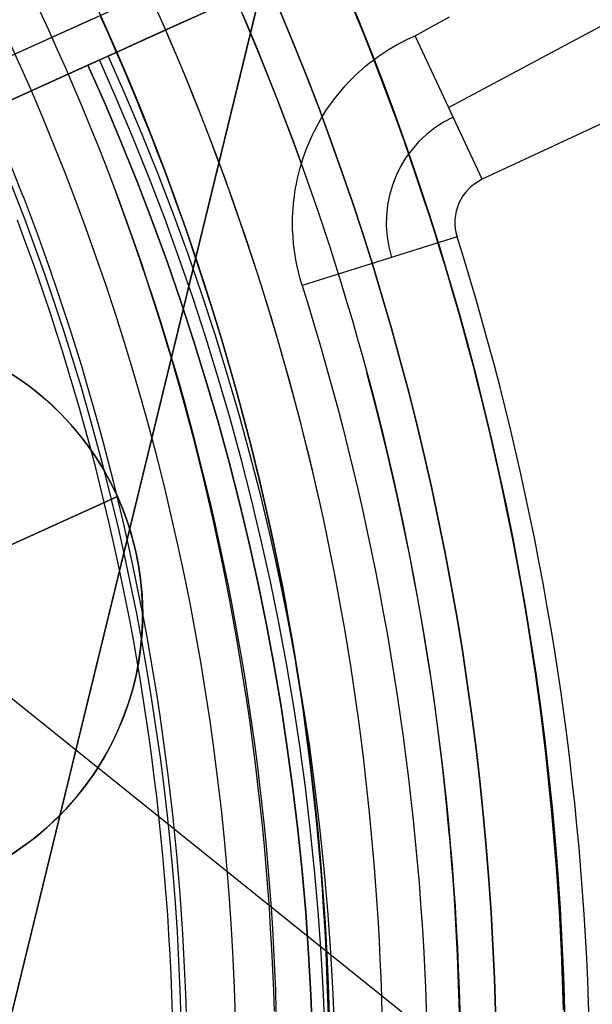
# Model space of a CAD drawing. Extents: x 5157 to 5867, y -156 to 1031.
# Tile 75 of 87: x 5558 to 5569, y 634 to 652. Entities that reach past the tile are written whole.
import ezdxf

# ---------------------------------------------------------------- set-up
doc = ezdxf.new("R2010")
doc.units = 0
doc.layers.add('1', color=7, linetype='CONTINUOUS')

msp = doc.modelspace()

# ---------------------------------------------------------------- linework, layer by layer
at = {"layer": '1', "color": 35}
for p, q in [((5578.447, 623.316, 225), (5494.241, 690.868, 225)), ((5578.447, 623.316, 226), (5494.241, 690.868, 226))]:
    msp.add_line(p, q, dxfattribs=at)
at = {"layer": '1', "color": 39}
for p, q in [((5532.29, 639.647, 21.85), (5588.138, 664.887, 21.85)), ((5532.206, 638.798, 21.85), (5588.054, 664.038, 21.85)), ((5581.144, 658.347, 33.305), (5566.268, 650.409, 33.305)), ((5584.676, 657.402, 26.283), (5566.886, 649.089, 26.283)), ((5532.29, 639.647, 26.283), (5559.712, 652.04, 26.283)), ((5532.29, 639.647, 18.283), (5559.712, 652.04, 18.283)), ((5566.886, 649.089, 26.283), (5565.651, 651.729, 40.327)), ((5560.13, 651.418, 3.029), (5560.13, 651.418, 40.736)), ((5559.628, 651.191, 18.283), (5532.206, 638.798, 18.283)), ((5559.628, 651.191, 26.283), (5532.206, 638.798, 26.283)), ((5559.628, 651.191, 26.283), (5559.628, 651.191, 40.736)), ((5559.628, 651.191, 3.031), (5559.628, 651.191, 18.283)), ((5559.628, 651.191, 3.031), (5559.628, 651.191, 18.283)), ((5566.422, 648.034, 26.283), (5563.571, 647.134, 40.684)), ((5560.169, 643.256, 23.706), (5557.96, 642.257, 23.706)), ((5557.96, 642.257, 22.283), (5560.169, 643.256, 22.283)), ((5560.169, 643.256, 22.283), (5560.169, 643.256, 18.283)), ((5560.169, 643.256, 26.283), (5560.169, 643.256, 23.706))]:
    msp.add_line(p, q, dxfattribs=at)
at = {"layer": '1', "color": 8}
for p, q in [((5554.829, 619.806, 271), (5562.799, 652.514, 271)), ((5562.799, 652.514, 275), (5554.829, 619.806, 275)), ((5562.799, 652.514, 273), (5554.829, 619.806, 273)), ((5558.814, 636.16, 271), (5558.814, 636.16, 275))]:
    msp.add_line(p, q, dxfattribs=at)
at = {"layer": '1', "color": 35}
for points in [[(5564.055, 633.705), (5564.045, 634.038), (5564.034, 634.37), (5564.02, 634.703), (5564.004, 635.035), (5563.986, 635.367), (5563.966, 635.699), (5563.943, 636.031), (5563.918, 636.363), (5563.89, 636.695), (5563.86, 637.026), (5563.828, 637.357), (5563.794, 637.688), (5563.757, 638.019), (5563.718, 638.349), (5563.677, 638.679), (5563.633, 639.009), (5563.587, 639.338), (5563.539, 639.667), (5563.488, 639.996), (5563.435, 640.324), (5563.38, 640.652), (5563.322, 640.98), (5563.263, 641.307), (5563.2, 641.634), (5563.136, 641.96), (5563.069, 642.286), (5563, 642.611), (5562.928, 642.936), (5562.854, 643.26), (5562.778, 643.584), (5562.699, 643.907), (5562.618, 644.23), (5562.535, 644.552), (5562.45, 644.874), (5562.362, 645.194), (5562.272, 645.515), (5562.18, 645.834), (5562.085, 646.153), (5561.988, 646.472), (5561.889, 646.789), (5561.788, 647.106), (5561.684, 647.422), (5561.578, 647.738), (5561.47, 648.053), (5561.36, 648.367), (5561.248, 648.68), (5561.133, 648.992), (5561.016, 649.304), (5560.897, 649.615), (5560.776, 649.925), (5560.652, 650.234), (5560.527, 650.542), (5560.399, 650.85), (5560.269, 651.156), (5560.137, 651.462), (5560.003, 651.766), (5559.867, 652.07)], [(5559.867, 652.07), (5560.003, 651.766), (5560.137, 651.462), (5560.269, 651.156), (5560.399, 650.85), (5560.527, 650.542), (5560.652, 650.234), (5560.776, 649.925), (5560.897, 649.615), (5561.016, 649.304), (5561.133, 648.992), (5561.248, 648.68), (5561.36, 648.367), (5561.47, 648.053), (5561.578, 647.738), (5561.684, 647.422), (5561.788, 647.106), (5561.889, 646.789), (5561.988, 646.472), (5562.085, 646.153), (5562.18, 645.834), (5562.272, 645.515), (5562.362, 645.194), (5562.45, 644.874), (5562.535, 644.552), (5562.618, 644.23), (5562.699, 643.907), (5562.778, 643.584), (5562.854, 643.26), (5562.928, 642.936), (5563, 642.611), (5563.069, 642.286), (5563.136, 641.96), (5563.2, 641.634), (5563.263, 641.307), (5563.322, 640.98), (5563.38, 640.652), (5563.435, 640.324), (5563.488, 639.996), (5563.539, 639.667), (5563.587, 639.338), (5563.633, 639.009), (5563.677, 638.679), (5563.718, 638.349), (5563.757, 638.019), (5563.794, 637.688), (5563.828, 637.357), (5563.86, 637.026), (5563.89, 636.695), (5563.918, 636.363), (5563.943, 636.031), (5563.966, 635.699), (5563.986, 635.367), (5564.004, 635.035), (5564.02, 634.703), (5564.034, 634.37), (5564.045, 634.038), (5564.055, 633.705)], [(5562.482, 652.102), (5562.619, 651.78), (5562.753, 651.457), (5562.885, 651.133), (5563.014, 650.808), (5563.142, 650.482), (5563.267, 650.156), (5563.39, 649.828), (5563.51, 649.5), (5563.628, 649.171), (5563.744, 648.841), (5563.858, 648.51), (5563.969, 648.179), (5564.078, 647.846), (5564.184, 647.513), (5564.288, 647.18), (5564.39, 646.845), (5564.489, 646.51), (5564.586, 646.174), (5564.681, 645.838), (5564.773, 645.501), (5564.863, 645.163), (5564.95, 644.824), (5565.035, 644.485), (5565.118, 644.146), (5565.198, 643.805), (5565.276, 643.465), (5565.351, 643.123), (5565.424, 642.782), (5565.494, 642.439), (5565.562, 642.096), (5565.627, 641.753), (5565.69, 641.409), (5565.751, 641.065), (5565.809, 640.721), (5565.864, 640.376), (5565.918, 640.03), (5565.968, 639.684), (5566.017, 639.338), (5566.062, 638.992), (5566.106, 638.645), (5566.147, 638.298), (5566.185, 637.951), (5566.222, 637.603), (5566.255, 637.255), (5566.287, 636.907), (5566.315, 636.558), (5566.342, 636.21), (5566.366, 635.861), (5566.388, 635.512), (5566.407, 635.163), (5566.424, 634.814), (5566.438, 634.465), (5566.45, 634.115), (5566.459, 633.766)], [(5568.38, 633.814), (5568.37, 634.177), (5568.357, 634.54), (5568.343, 634.903), (5568.325, 635.265), (5568.305, 635.628), (5568.283, 635.99), (5568.258, 636.353), (5568.23, 636.715), (5568.2, 637.076), (5568.168, 637.438), (5568.133, 637.799), (5568.095, 638.16), (5568.055, 638.521), (5568.013, 638.882), (5567.968, 639.242), (5567.92, 639.602), (5567.87, 639.961), (5567.817, 640.32), (5567.762, 640.679), (5567.704, 641.037), (5567.644, 641.395), (5567.581, 641.752), (5567.516, 642.109), (5567.448, 642.466), (5567.377, 642.822), (5567.304, 643.178), (5567.229, 643.532), (5567.151, 643.887), (5567.07, 644.241), (5566.987, 644.594), (5566.901, 644.947), (5566.813, 645.299), (5566.722, 645.65), (5566.629, 646.001), (5566.533, 646.351), (5566.435, 646.701), (5566.334, 647.05), (5566.231, 647.398), (5566.125, 647.745), (5566.017, 648.092), (5565.906, 648.437), (5565.793, 648.782), (5565.678, 649.127), (5565.56, 649.47), (5565.44, 649.813), (5565.317, 650.155), (5565.192, 650.496), (5565.064, 650.836), (5564.934, 651.175), (5564.802, 651.513), (5564.667, 651.85), (5564.53, 652.187)], [(5563.059, 633.789), (5563.047, 634.17), (5563.031, 634.55), (5563.013, 634.93), (5562.991, 635.309), (5562.967, 635.689), (5562.939, 636.068), (5562.909, 636.447), (5562.875, 636.826), (5562.839, 637.205), (5562.799, 637.583), (5562.757, 637.961), (5562.711, 638.339), (5562.663, 638.716), (5562.611, 639.092), (5562.557, 639.469), (5562.499, 639.844), (5562.438, 640.22), (5562.375, 640.595), (5562.308, 640.969), (5562.239, 641.342), (5562.166, 641.716), (5562.091, 642.088), (5562.012, 642.46), (5561.93, 642.831), (5561.846, 643.201), (5561.758, 643.571), (5561.668, 643.94), (5561.574, 644.308), (5561.477, 644.676), (5561.378, 645.042), (5561.275, 645.408), (5561.17, 645.773), (5561.061, 646.137), (5560.949, 646.5), (5560.835, 646.862), (5560.717, 647.223), (5560.596, 647.583), (5560.473, 647.942), (5560.346, 648.3), (5560.217, 648.657), (5560.084, 649.013), (5559.948, 649.368)], [(5558.432, 648.777), (5558.563, 648.435), (5558.691, 648.092), (5558.816, 647.747), (5558.938, 647.402), (5559.057, 647.055), (5559.174, 646.708), (5559.287, 646.359), (5559.398, 646.01), (5559.506, 645.66), (5559.61, 645.308), (5559.712, 644.956), (5559.811, 644.603), (5559.907, 644.25), (5560.001, 643.895), (5560.091, 643.54), (5560.178, 643.184), (5560.263, 642.827), (5560.345, 642.47), (5560.423, 642.111), (5560.499, 641.753), (5560.572, 641.393), (5560.642, 641.033), (5560.709, 640.673), (5560.773, 640.312), (5560.835, 639.95), (5560.893, 639.588), (5560.949, 639.225), (5561.001, 638.862), (5561.051, 638.498), (5561.098, 638.134), (5561.142, 637.77), (5561.183, 637.405), (5561.221, 637.04), (5561.256, 636.675), (5561.289, 636.31), (5561.318, 635.944), (5561.345, 635.578), (5561.368, 635.211), (5561.389, 634.845), (5561.407, 634.478), (5561.422, 634.111), (5561.434, 633.744)], [(5558.323, 648.344), (5558.45, 648.003), (5558.574, 647.66), (5558.696, 647.317), (5558.814, 646.972), (5558.93, 646.627), (5559.043, 646.28), (5559.153, 645.933), (5559.26, 645.584), (5559.364, 645.235), (5559.466, 644.885), (5559.564, 644.534), (5559.66, 644.183), (5559.752, 643.83), (5559.842, 643.477), (5559.929, 643.123), (5560.013, 642.768), (5560.094, 642.413), (5560.173, 642.056), (5560.248, 641.7), (5560.321, 641.342), (5560.39, 640.984), (5560.457, 640.626), (5560.521, 640.267), (5560.582, 639.907), (5560.64, 639.547), (5560.695, 639.187), (5560.747, 638.826), (5560.797, 638.464), (5560.843, 638.102), (5560.887, 637.74), (5560.928, 637.377), (5560.966, 637.015), (5561.001, 636.651), (5561.033, 636.288), (5561.062, 635.924), (5561.089, 635.56), (5561.112, 635.196), (5561.133, 634.831), (5561.151, 634.467), (5561.165, 634.102), (5561.177, 633.737)]]:
    msp.add_lwpolyline(points, dxfattribs=at)
at = {"layer": '1', "color": 39}
for points in [[(5565.651, 651.729, 40.327), (5565.969, 651.905, 40.271), (5566.286, 652.079, 40.212)], [(5563.571, 647.134, 40.684), (5563.534, 647.26, 40.684), (5563.501, 647.387, 40.684), (5563.473, 647.514, 40.683), (5563.449, 647.643, 40.682), (5563.429, 647.772, 40.681), (5563.414, 647.902, 40.679), (5563.403, 648.032, 40.677), (5563.396, 648.163, 40.675), (5563.395, 648.24, 40.674), (5563.395, 648.317, 40.672), (5563.396, 648.394, 40.671), (5563.399, 648.47, 40.669), (5563.404, 648.547, 40.667), (5563.41, 648.624, 40.665), (5563.418, 648.7, 40.663), (5563.427, 648.776, 40.661), (5563.438, 648.852, 40.659), (5563.45, 648.927, 40.656), (5563.464, 649.003, 40.654), (5563.479, 649.078, 40.651), (5563.496, 649.153, 40.648), (5563.514, 649.227, 40.645), (5563.534, 649.302, 40.642), (5563.556, 649.375, 40.639), (5563.584, 649.464, 40.634), (5563.614, 649.552, 40.63), (5563.646, 649.639, 40.625), (5563.68, 649.725, 40.62), (5563.717, 649.81, 40.615), (5563.755, 649.894, 40.61), (5563.796, 649.978, 40.604), (5563.838, 650.06, 40.598), (5563.883, 650.141, 40.592), (5563.929, 650.221, 40.586), (5563.978, 650.299, 40.579), (5564.028, 650.377, 40.572), (5564.08, 650.453, 40.565), (5564.134, 650.528, 40.557), (5564.191, 650.602, 40.549), (5564.249, 650.674, 40.541), (5564.305, 650.742, 40.533), (5564.364, 650.808, 40.524), (5564.424, 650.873, 40.516), (5564.485, 650.936, 40.507), (5564.548, 650.997, 40.498), (5564.612, 651.057, 40.488), (5564.677, 651.116, 40.479), (5564.744, 651.173, 40.469), (5564.812, 651.228, 40.459), (5564.881, 651.282, 40.448), (5564.952, 651.334, 40.437), (5565.024, 651.384, 40.426), (5565.097, 651.433, 40.415), (5565.171, 651.48, 40.404), (5565.246, 651.525, 40.392), (5565.322, 651.568, 40.38), (5565.403, 651.612, 40.367), (5565.485, 651.653, 40.354), (5565.568, 651.692, 40.341), (5565.651, 651.729, 40.327)]]:
    msp.add_polyline3d(points, dxfattribs=at)
at = {"layer": '1', "color": 35, "extrusion": (0, 0, -1)}
for centre, radius, start, end in [((-5516.622, 632.508, -251.484), 65.49, 38.73717, 218.73717), ((-5516.622, 632.508, -251.484), 64.49, 38.73717, 218.73717), ((-5516.622, 632.508, -52.607), 62.5, 38.73717, 218.73717), ((-5516.622, 632.508, -103.507), 62.5, 38.73717, 218.73717), ((-5516.622, 632.508, -275), 65.49, 38.73717, 218.73717), ((-5516.622, 632.508, -103.507), 51.794, 38.7372, 218.7372), ((-5516.622, 632.508, -101.507), 50.521, 38.7372, 218.7372), ((-5516.622, 632.508, -52.607), 50.521, 38.7372, 218.7372), ((-5516.622, 632.508, -275), 65.49, 218.73717, 38.73717), ((-5516.622, 632.508, -251.484), 65.49, 218.73717, 38.73717), ((-5516.622, 632.508, -251.484), 64.49, 218.73717, 38.73717), ((-5516.622, 632.508, -52.607), 62.5, 218.73717, 38.73717), ((-5516.622, 632.508, -103.507), 62.5, 218.73717, 38.73717), ((-5516.503, 632.421, -2.891), 45.006, 128.7857, 158.6886)]:
    msp.add_arc(centre, radius, start, end, dxfattribs=at)
at = {"layer": '1', "color": 35}
for centre, radius, start, end in [((5516.622, 632.508, 275), 64.49, 321.26283, 141.26283), ((5516.622, 632.508, 101.507), 62.5, 321.26283, 141.26283), ((5516.622, 632.508, 47.811), 62.5, 321.26283, 141.26283), ((5516.622, 632.508, 102.507), 62.5, 321.26283, 141.26283), ((5516.622, 632.508, 106.796), 51.794, 321.2628, 141.2628), ((5516.622, 632.508, 77.057), 50.521, 321.2628, 141.2628), ((5516.661, 632.518, 42.507), 61.953, 12.69031, 51.28527), ((5516.622, 632.508, 34.249), 47.465, 321.2628, 141.2628), ((5516.622, 632.508, 275), 64.49, 141.26283, 321.26283), ((5516.622, 632.508, 101.507), 62.5, 141.26283, 321.26283), ((5516.622, 632.508, 47.811), 62.5, 141.26283, 321.26283), ((5516.622, 632.508, 102.507), 62.5, 141.26283, 321.26283), ((5516.622, 632.508, 112.007), 49.872, 19.721, 51.2628), ((5516.653, 632.516, 42.507), 48.425, 12.6903, 51.2853), ((5516.499, 632.418, 26.007), 46.638, 21.3114, 51.2143), ((5516.622, 632.508, 3.883), 45.735, 321.2628, 51.2628), ((5516.622, 632.508, 4.883), 44.735, 321.2628, 51.2628), ((5516.622, 632.508, 42.507), 48.457, 12.6914, 23.5936), ((5516.622, 632.508, 26.007), 46.491, 351.2628, 21.2628), ((5516.622, 632.508, 112.007), 49.872, 346.9771, 15.1381), ((5515.813, 632.51, 42.507), 49.246, 347.1866, 12.482)]:
    msp.add_arc(centre, radius, start, end, dxfattribs=at)
at = {"layer": '1', "color": 39, "extrusion": (0, 0, -1)}
for centre, radius, start, end in [((-5516.962, 631.909, -24.542), 78.014, 155.68001, 275.68001), ((-5516.962, 631.909, -24.542), 77.829, 155.68001, 275.68001), ((-5516.962, 631.909, -16.982), 77.829, 155.68001, 275.68001), ((-5516.962, 631.909, -40.736), 46.82, 155.68, 275.68), ((-5516.962, 631.909, -18.283), 46.82, 155.68, 275.68), ((-5555.385, 641.093, -20.283), 5.25, 65.68, 245.68), ((-5555.385, 641.093, -24.994), 5.25, 65.68, 245.68), ((-5555.385, 641.093, -22.283), 5.25, 65.68, 245.68), ((-5555.385, 641.093, -26.283), 5.25, 65.68, 245.68), ((-5555.385, 641.093, -23.706), 2.826, 65.68, 245.68)]:
    msp.add_arc(centre, radius, start, end, dxfattribs=at)
at = {"layer": '1', "color": 39}
for centre, radius, start, end in [((5516.962, 631.909, 16.982), 78.014, 264.31999, 24.31999), ((5516.962, 631.909, 20.762), 78.014, 264.31999, 24.31999), ((5516.962, 631.909, 3.029), 47.23, 264.32, 24.32), ((5516.962, 631.909, 40.737), 47.051, 264.32, 24.32), ((5516.962, 631.909, 26.283), 46.82, 264.32, 24.32), ((5516.962, 631.909, 3.031), 46.82, 264.32, 24.32), ((5516.962, 631.909, 33.51), 46.82, 264.32, 24.32), ((5516.962, 631.909, 10.657), 46.82, 264.32, 24.32), ((5567.256, 648.297, 32.369), 2.137, 115.0473, 197.509), ((5567.256, 648.297, 26.283), 0.874, 115.0473, 197.509), ((5515.879, 632.089, 26.283), 52.998, 349.154, 17.509), ((5555.385, 641.093, 18.283), 5.25, 294.32, 114.32), ((5555.385, 641.093, 23.706), 5.25, 294.32, 114.32)]:
    msp.add_arc(centre, radius, start, end, dxfattribs=at)
at = {"layer": '1', "color": 39, "extrusion": (0.411832, -0.91126, 2.51565e-14)}
msp.add_arc((5334.676, 3.392, 1696.231), 37.345, 34.4966, 90.3535, dxfattribs=at)
at = {"layer": '1', "color": 39, "extrusion": (0.411832, -0.91126, -1.72362e-14)}
msp.add_arc((5334.855, 43.557, 1696.231), 40.528, 269.4207, 319.0268, dxfattribs=at)
at = {"layer": '1', "color": 39, "extrusion": (-2.17682e-06, -9.29492e-07, -1)}
msp.add_arc((-5514.542, 637.506, -20.769), 77.994, 162.37912, 255.86625, dxfattribs=at)
at = {"layer": '1', "color": 39, "extrusion": (0.001177, -0.000190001, -0.999999)}
msp.add_arc((-5515.911, 632.084, -34.26), 50.02, 162.4975, 190.8454, dxfattribs=at)

doc.saveas('drawing.dxf')
